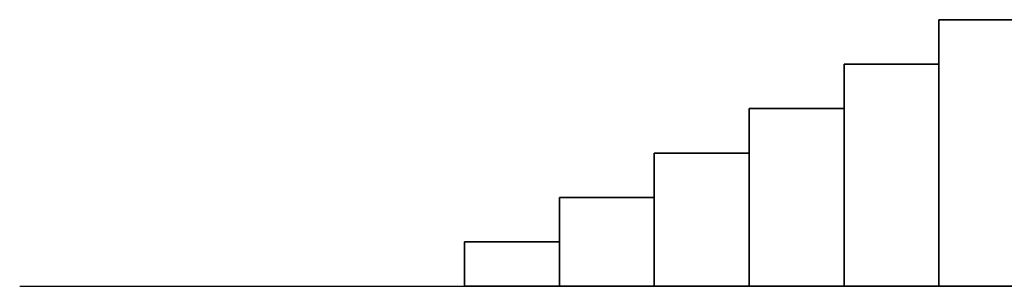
# Model space of a CAD drawing. Header units: metres. Extents: x -37.4 to 14, y 0 to 14.7.
# Tile 1 of 33: x -37.4 to -34.1, y 0 to 0.9. Entities that reach past the tile are written whole.
import ezdxf

# ---------------------------------------------------------------- set-up
doc = ezdxf.new("R2010")
doc.units = ezdxf.units.M
for name, color, linetype in [('CUT', 7, 'Continuous'), ('GRANITE', 8, 'Continuous'), ('GROUND', 8, 'Continuous')]:
    doc.layers.add(name, color=color, linetype=linetype)

msp = doc.modelspace()

# ---------------------------------------------------------------- linework, layer by layer
at = {"layer": 'CUT'}
for points in [[(-34.32, 0), (-34, 0), (-34, 0.9), (-34.32, 0.9)], [(-34.64, 0), (-34.32, 0), (-34.32, 0.75), (-34.64, 0.75)], [(-34.96, 0), (-34.64, 0), (-34.64, 0.6), (-34.96, 0.6)], [(-35.28, 0), (-34.96, 0), (-34.96, 0.45), (-35.28, 0.45)], [(-35.6, 0), (-35.28, 0), (-35.28, 0.3), (-35.6, 0.3)], [(-35.92, 0), (-35.6, 0), (-35.6, 0.15), (-35.92, 0.15)]]:
    msp.add_lwpolyline(points, close=True, dxfattribs=at)
at = {"layer": 'GRANITE'}
for points in [[(-34, 0), (-34.32, 0), (-34.32, 0.9), (-34, 0.9)], [(-34.32, 0), (-34.64, 0), (-34.64, 0.75), (-34.32, 0.75)], [(-34.64, 0), (-34.96, 0), (-34.96, 0.6), (-34.64, 0.6)], [(-34.96, 0), (-35.28, 0), (-35.28, 0.45), (-34.96, 0.45)], [(-35.28, 0), (-35.6, 0), (-35.6, 0.3), (-35.28, 0.3)], [(-35.6, 0), (-35.92, 0), (-35.92, 0.15), (-35.6, 0.15)]]:
    msp.add_lwpolyline(points, close=True, dxfattribs=at)
at = {"layer": 'GROUND'}
msp.add_line((-37.42, 0), (-3, 0), dxfattribs=at)

doc.saveas('drawing.dxf')
